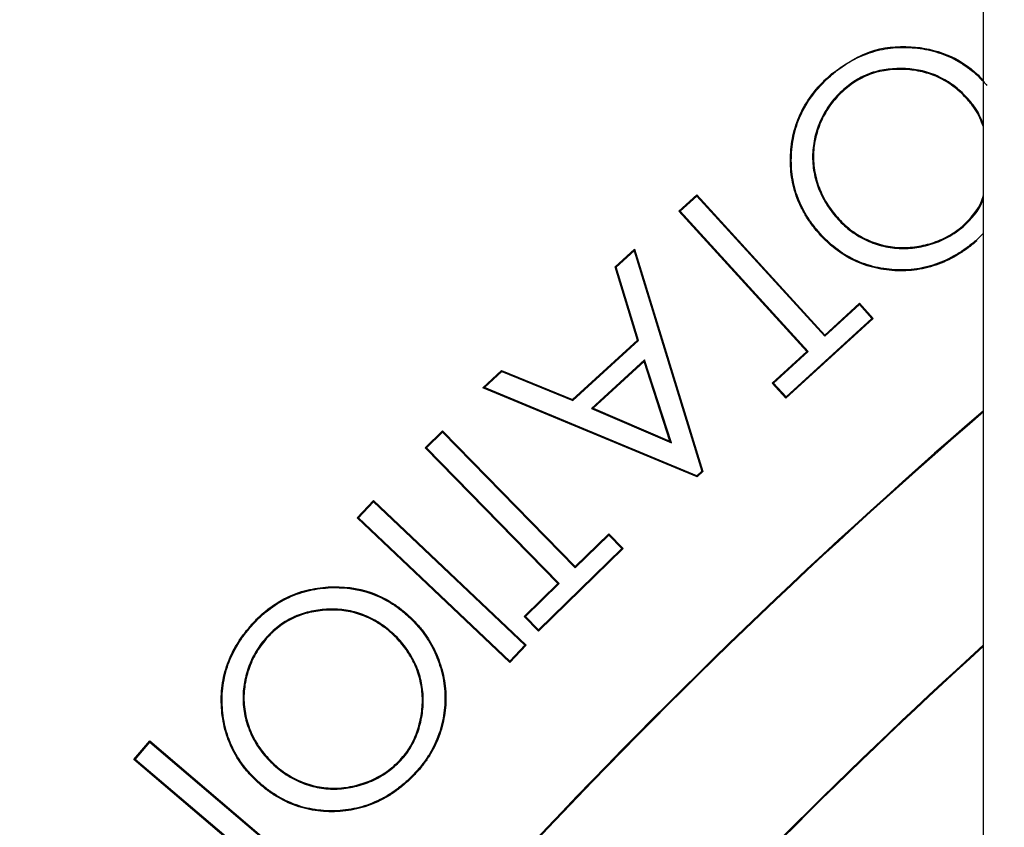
# Model space of a CAD drawing. Header units: millimetres. Extents: x 1055 to 2818, y 673 to 2898.
# Tile 20 of 44: x 1881 to 1909, y 1861 to 1884. Entities that reach past the tile are written whole.
import ezdxf

# ---------------------------------------------------------------- set-up
doc = ezdxf.new("R2010")
doc.units = ezdxf.units.MM

msp = doc.modelspace()

# ---------------------------------------------------------------- linework, layer by layer
at = {"color": 7, "linetype": 'Continuous', "lineweight": 25}
for p, q in [((1907.952, 693.482), (1907.952, 2073.482)), ((1903.665, 1882.207), (1903.648, 1882.227)), ((1904.025, 1881.817), (1904.042, 1881.797)), ((1907.558, 1881.464), (1907.538, 1881.447)), ((1899.306, 1878.325), (1899.814, 1878.79)), ((1899.343, 1878.323), (1899.813, 1878.753)), ((1899.813, 1878.753), (1899.814, 1878.79)), ((1899.813, 1878.753), (1903.447, 1874.772)), ((1899.814, 1878.79), (1903.449, 1874.809)), ((1899.343, 1878.323), (1899.306, 1878.325)), ((1902.94, 1874.343), (1899.306, 1878.325)), ((1902.977, 1874.341), (1899.343, 1878.323)), ((1903.745, 1878.181), (1903.765, 1878.198)), ((1903.253, 1877.762), (1903.233, 1877.745)), ((1907.374, 1877.881), (1907.357, 1877.901)), ((1907.952, 1877.7), (1907.742, 1877.494)), ((1897.497, 1876.742), (1898.048, 1877.245)), ((1897.527, 1876.734), (1898.036, 1877.198)), ((1898.036, 1877.198), (1898.048, 1877.245)), ((1898.036, 1877.198), (1899.961, 1870.942)), ((1898.048, 1877.245), (1899.99, 1870.933)), ((1897.527, 1876.734), (1897.497, 1876.742)), ((1898.133, 1874.662), (1897.497, 1876.742)), ((1898.162, 1874.654), (1897.527, 1876.734)), ((1903.447, 1874.772), (1904.433, 1875.672)), ((1903.449, 1874.809), (1904.435, 1875.709)), ((1904.433, 1875.672), (1904.435, 1875.709)), ((1904.433, 1875.672), (1904.789, 1875.282)), ((1904.435, 1875.709), (1904.826, 1875.281)), ((1904.826, 1875.281), (1902.348, 1873.017)), ((1904.789, 1875.282), (1902.349, 1873.054)), ((1904.789, 1875.282), (1904.826, 1875.281)), ((1896.292, 1872.981), (1898.133, 1874.662)), ((1896.297, 1872.951), (1898.162, 1874.654)), ((1898.162, 1874.654), (1898.133, 1874.662)), ((1903.447, 1874.772), (1903.449, 1874.809)), ((1898.336, 1874.103), (1896.828, 1872.727)), ((1898.336, 1874.103), (1898.324, 1874.056)), ((1899.097, 1871.746), (1898.336, 1874.103)), ((1901.957, 1873.445), (1902.94, 1874.343)), ((1901.994, 1873.444), (1902.977, 1874.341)), ((1902.977, 1874.341), (1902.94, 1874.343)), ((1893.741, 1873.313), (1894.275, 1873.8)), ((1894.28, 1873.77), (1894.275, 1873.8)), ((1894.275, 1873.8), (1896.292, 1872.981)), ((1898.324, 1874.056), (1896.875, 1872.735)), ((1899.054, 1871.793), (1898.324, 1874.056)), ((1893.789, 1873.322), (1894.28, 1873.77)), ((1894.28, 1873.77), (1896.297, 1872.951)), ((1893.789, 1873.322), (1893.741, 1873.313)), ((1899.823, 1870.78), (1893.741, 1873.313)), ((1899.818, 1870.811), (1893.789, 1873.322)), ((1901.994, 1873.444), (1901.957, 1873.445)), ((1902.348, 1873.017), (1901.957, 1873.445)), ((1902.349, 1873.054), (1901.994, 1873.444)), ((1896.297, 1872.951), (1896.292, 1872.981)), ((1902.349, 1873.054), (1902.348, 1873.017)), ((1896.828, 1872.727), (1896.875, 1872.735)), ((1896.828, 1872.727), (1899.097, 1871.746)), ((1896.875, 1872.735), (1899.054, 1871.793)), ((1892.108, 1871.611), (1892.6, 1872.092)), ((1892.145, 1871.611), (1892.6, 1872.055)), ((1892.6, 1872.055), (1892.6, 1872.092)), ((1892.6, 1872.092), (1896.364, 1868.235)), ((1892.6, 1872.055), (1896.363, 1868.198)), ((1892.145, 1871.611), (1892.108, 1871.611)), ((1895.871, 1867.755), (1892.108, 1871.611)), ((1895.908, 1867.755), (1892.145, 1871.611)), ((1899.097, 1871.746), (1899.054, 1871.793)), ((1899.961, 1870.942), (1899.818, 1870.811)), ((1899.818, 1870.811), (1899.823, 1870.78)), ((1899.99, 1870.933), (1899.823, 1870.78)), ((1899.961, 1870.942), (1899.99, 1870.933)), ((1890.179, 1869.617), (1890.644, 1870.108)), ((1890.216, 1869.618), (1890.645, 1870.071)), ((1890.645, 1870.071), (1890.644, 1870.108)), ((1890.644, 1870.108), (1894.977, 1866.01)), ((1890.645, 1870.071), (1894.94, 1866.009)), ((1890.216, 1869.618), (1890.179, 1869.617)), ((1894.512, 1865.519), (1890.179, 1869.617)), ((1894.511, 1865.556), (1890.216, 1869.618)), ((1896.363, 1868.198), (1897.32, 1869.131)), ((1896.364, 1868.235), (1897.32, 1869.168)), ((1897.32, 1869.131), (1897.32, 1869.168)), ((1897.32, 1869.168), (1897.725, 1868.753)), ((1897.32, 1869.131), (1897.688, 1868.753)), ((1897.688, 1868.753), (1895.325, 1866.446)), ((1897.725, 1868.753), (1895.325, 1866.409)), ((1897.688, 1868.753), (1897.725, 1868.753)), ((1896.363, 1868.198), (1896.364, 1868.235)), ((1894.919, 1866.825), (1895.871, 1867.755)), ((1894.956, 1866.825), (1895.908, 1867.755)), ((1895.908, 1867.755), (1895.871, 1867.755)), ((1894.956, 1866.825), (1894.919, 1866.825)), ((1895.325, 1866.409), (1894.919, 1866.825)), ((1895.325, 1866.446), (1894.956, 1866.825)), ((1887.21, 1866.586), (1887.191, 1866.604)), ((1891.173, 1866.359), (1891.156, 1866.34)), ((1895.325, 1866.446), (1895.325, 1866.409)), ((1887.617, 1866.248), (1887.637, 1866.23)), ((1894.94, 1866.009), (1894.511, 1865.556)), ((1894.977, 1866.01), (1894.512, 1865.519)), ((1894.94, 1866.009), (1894.977, 1866.01)), ((1894.511, 1865.556), (1894.512, 1865.519)), ((1883.84, 1862.764), (1884.291, 1863.293)), ((1883.877, 1862.767), (1884.294, 1863.256)), ((1884.294, 1863.256), (1884.291, 1863.293)), ((1884.291, 1863.293), (1888.825, 1859.432)), ((1884.294, 1863.256), (1888.788, 1859.43)), ((1883.877, 1862.767), (1883.84, 1862.764)), ((1887.269, 1859.847), (1883.84, 1862.764)), ((1887.34, 1859.821), (1883.877, 1862.767)), ((1887.816, 1862.601), (1887.833, 1862.62)), ((1891.457, 1862.779), (1891.437, 1862.796)), ((1887.384, 1862.122), (1887.366, 1862.103))]:
    msp.add_line(p, q, dxfattribs=at)
at = {"color": 7, "linetype": 'Continuous', "lineweight": 25, "flags": 128}
for points in [[(1907.742, 1877.494), (1907.747, 1877.488), (1907.752, 1877.482), (1907.759, 1877.474)], [(1891.608, 1866.841), (1891.614, 1866.847), (1891.619, 1866.853), (1891.626, 1866.861)], [(1891.872, 1862.441), (1891.877, 1862.435), (1891.883, 1862.43), (1891.891, 1862.423)]]:
    msp.add_lwpolyline(points, dxfattribs=at)
at = {"color": 7, "linetype": 'Continuous', "lineweight": 25}
for centre, radius, start, end in [((1967.952, 1773.482), 497, 94.47223, 263.06609), ((1967.952, 1773.482), 394.279, 95.56318, 178.61935), ((1967.952, 1773.482), 394, 95.61223, 178.61837), ((2019.047, 1743.982), 170, 130.80623, 144), ((2019.047, 1743.982), 169.974, 130.81385, 143.99117), ((2019.047, 1743.982), 165.026, 132.31447, 143.99091), ((2019.047, 1743.982), 165, 132.32274, 144)]:
    msp.add_arc(centre, radius, start, end, dxfattribs=at)
at = {"color": 1, "linetype": 'Continuous', "lineweight": 25}
for radius, start, end in [(496.2, 94.47946, 263.05486), (491.207, 94.52509, 262.98391), (433.476, 95.16191, 262.0438), (426.405, 95.24775, 261.91098)]:
    msp.add_arc((1967.952, 1773.482), radius, start, end, dxfattribs=at)
for points, knots in [([(1677.222, 1640.443), (1675.971, 1643.117), (1672.302, 1650.963), (1667.128, 1664.38), (1661.603, 1680.787), (1656.978, 1697.672), (1653.241, 1714.965), (1650.443, 1732.609), (1648.631, 1750.556), (1647.838, 1768.748), (1648.084, 1786.815), (1649.348, 1804.697), (1651.586, 1822.34), (1654.834, 1840.004), (1659.123, 1857.624), (1664.462, 1875.137), (1670.731, 1892.157), (1677.887, 1908.636), (1685.868, 1924.542), (1694.8, 1940.132), (1704.696, 1955.338), (1715.542, 1970.094), (1727.085, 1984.062), (1739.265, 1997.215), (1752.012, 2009.542), (1765.545, 2021.26), (1779.852, 2032.304), (1794.901, 2042.616), (1810.29, 2051.925), (1825.946, 2060.238), (1841.796, 2067.576), (1858.17, 2074.119), (1875.053, 2079.724), (1888.389, 2083.554), (1896.101, 2085.162), (1897.952, 2085.548)], [0, 0, 0, 0, 0.015558, 0.045657, 0.075735, 0.106802, 0.137893, 0.16896, 0.200934, 0.232933, 0.264907, 0.296135, 0.327388, 0.358617, 0.390764, 0.422937, 0.455084, 0.486332, 0.517603, 0.548851, 0.581008, 0.613191, 0.645348, 0.676484, 0.707643, 0.738779, 0.770812, 0.802871, 0.834904, 0.865576, 0.896271, 0.926942, 0.958476, 0.990035, 1, 1, 1, 1]), ([(1897.952, 2075.319), (1896.697, 2075.051), (1889.992, 2073.621), (1878.045, 2070.163), (1862.033, 2064.877), (1846.212, 2058.59), (1830.619, 2051.395), (1815.445, 2043.346), (1800.74, 2034.467), (1786.545, 2024.791), (1772.773, 2014.247), (1759.49, 2002.837), (1746.755, 1990.58), (1734.833, 1977.727), (1723.747, 1964.334), (1713.502, 1950.467), (1703.949, 1935.914), (1695.15, 1920.699), (1687.154, 1904.86), (1680.143, 1888.748), (1674.116, 1872.426), (1669.052, 1855.959), (1664.868, 1839.073), (1661.62, 1821.809), (1659.345, 1804.221), (1658.094, 1786.73), (1657.844, 1769.396), (1658.549, 1752.274), (1660.218, 1735.051), (1662.884, 1717.784), (1666.57, 1700.537), (1671.407, 1682.773), (1677.618, 1664.821), (1682.693, 1651.856), (1685.895, 1645.346), (1686.238, 1644.648)], [0, 0, 0, 0, 0.007011, 0.03746, 0.067886, 0.099147, 0.130433, 0.161694, 0.192964, 0.224259, 0.255529, 0.287701, 0.319899, 0.352071, 0.383453, 0.41486, 0.446242, 0.478537, 0.510858, 0.543153, 0.574511, 0.605894, 0.637252, 0.669531, 0.701837, 0.734115, 0.765307, 0.796524, 0.827716, 0.85982, 0.89195, 0.924054, 0.960356, 0.995747, 1, 1, 1, 1]), ([(1695.023, 1648.744), (1693.024, 1653.402), (1688.786, 1663.276), (1683.423, 1678.785), (1678.719, 1695.114), (1674.958, 1711.852), (1672.179, 1728.943), (1670.434, 1746.337), (1669.777, 1763.467), (1670.164, 1780.268), (1671.508, 1796.687), (1673.821, 1813.168), (1677.127, 1829.656), (1681.43, 1846.094), (1686.621, 1862.105), (1692.651, 1877.65), (1699.46, 1892.698), (1707.162, 1907.505), (1715.765, 1922.015), (1725.265, 1936.169), (1735.574, 1949.809), (1746.672, 1962.884), (1758.526, 1975.351), (1771.224, 1987.269), (1784.76, 1998.562), (1799.111, 2009.163), (1813.78, 2018.707), (1828.681, 2027.205), (1843.724, 2034.697), (1859.351, 2041.415), (1875.54, 2047.259), (1891.795, 2052.164), (1902.711, 2054.585), (1907.952, 2055.747)], [0, 0, 0, 0, 0.02909, 0.061673, 0.094282, 0.126864, 0.160448, 0.194061, 0.227643, 0.259294, 0.290972, 0.322625, 0.355209, 0.38782, 0.420405, 0.451971, 0.483559, 0.515125, 0.547551, 0.580001, 0.612426, 0.644968, 0.677536, 0.710077, 0.74363, 0.777213, 0.810764, 0.842202, 0.873666, 0.905104, 0.937547, 0.970019, 1, 1, 1, 1]), ([(1907.952, 2050.644), (1903.236, 2049.6), (1893.097, 2047.354), (1877.84, 2042.791), (1862.013, 2037.161), (1846.403, 2030.536), (1831.068, 2022.952), (1816.207, 2014.497), (1801.876, 2005.197), (1788.117, 1995.094), (1774.846, 1984.127), (1762.132, 1972.305), (1750.033, 1959.656), (1738.936, 1946.613), (1728.824, 1933.263), (1719.664, 1919.69), (1711.193, 1905.535), (1703.465, 1890.823), (1696.524, 1875.588), (1690.508, 1860.132), (1685.421, 1844.507), (1681.253, 1828.768), (1677.951, 1812.678), (1675.572, 1796.277), (1674.159, 1779.616), (1673.753, 1762.902), (1674.373, 1746.195), (1675.991, 1729.549), (1678.624, 1712.849), (1682.292, 1696.153), (1687.028, 1679.534), (1692.309, 1664.191), (1696.421, 1654.569), (1698.264, 1650.256)], [0, 0, 0, 0, 0.027428, 0.058976, 0.090497, 0.123036, 0.155604, 0.188144, 0.220787, 0.253459, 0.286104, 0.319777, 0.353481, 0.387156, 0.418841, 0.45055, 0.482236, 0.514785, 0.54736, 0.57991, 0.611682, 0.643477, 0.675248, 0.707937, 0.740653, 0.773341, 0.806033, 0.838754, 0.871447, 0.905158, 0.938897, 0.972609, 1, 1, 1, 1]), ([(1707.006, 1654.332), (1705.442, 1658.207), (1702.25, 1666.119), (1698.108, 1678.306), (1694.467, 1690.645), (1691.415, 1702.963), (1688.913, 1715.256), (1686.934, 1727.666), (1685.473, 1740.261), (1684.549, 1752.993), (1684.172, 1765.871), (1684.357, 1778.783), (1685.106, 1791.606), (1686.406, 1804.286), (1688.242, 1816.834), (1690.626, 1829.325), (1693.581, 1841.829), (1697.11, 1854.291), (1701.231, 1866.716), (1705.916, 1878.987), (1711.083, 1890.9), (1716.683, 1902.411), (1722.694, 1913.54), (1729.196, 1924.441), (1736.234, 1935.173), (1743.793, 1945.682), (1751.892, 1955.967), (1760.467, 1965.928), (1770.324, 1976.424), (1781.62, 1987.267), (1794.612, 1998.188), (1808.271, 2008.247), (1822.89, 2017.635), (1838.435, 2026.239), (1852.78, 2032.956), (1865.242, 2037.99), (1875.633, 2041.711), (1886.201, 2045.011), (1896.976, 2047.939), (1904.274, 2049.523), (1907.952, 2050.321)], [0, 0, 0, 0, 0.02492, 0.05087, 0.076821, 0.10178, 0.126739, 0.151868, 0.176997, 0.202659, 0.22832, 0.254165, 0.28001, 0.305253, 0.330496, 0.355917, 0.381338, 0.407323, 0.433308, 0.459489, 0.485669, 0.510674, 0.535678, 0.560858, 0.586037, 0.611774, 0.637511, 0.663441, 0.689372, 0.722393, 0.755549, 0.788984, 0.821733, 0.857081, 0.892598, 0.913921, 0.935244, 0.956715, 0.978186, 1, 1, 1, 1]), ([(1897.385, 2042.915), (1893.154, 2041.812), (1884.097, 2039.451), (1870.516, 2034.867), (1856.044, 2029.162), (1841.393, 2022.326), (1826.616, 2014.272), (1812.461, 2005.337), (1798.608, 1995.308), (1785.222, 1984.187), (1772.571, 1972.108), (1760.931, 1959.539), (1750.232, 1946.62), (1740.203, 1933.012), (1730.896, 1918.74), (1722.392, 1903.828), (1714.996, 1889.096), (1710.9, 1879.171), (1708.978, 1874.513)], [0, 0, 0, 0, 0.049282, 0.105506, 0.161685, 0.225027, 0.288369, 0.352379, 0.415056, 0.482914, 0.550776, 0.61494, 0.679156, 0.743322, 0.809392, 0.875516, 0.941586, 1, 1, 1, 1])]:
    msp.add_open_spline(points, degree=3, knots=knots, dxfattribs=at)
at = {"color": 7, "linetype": 'Continuous', "lineweight": 25}
for points, knots in [([(1719.908, 1660.348), (1718.585, 1663.197), (1714.767, 1671.423), (1709.615, 1685.548), (1704.392, 1702.635), (1700.343, 1720.087), (1697.437, 1737.743), (1695.696, 1755.488), (1695.104, 1773.286), (1695.675, 1791.139), (1697.418, 1808.965), (1700.325, 1826.63), (1704.371, 1844.007), (1709.528, 1861.049), (1715.798, 1877.76), (1723.172, 1894.077), (1731.601, 1909.877), (1741.015, 1925.048), (1751.369, 1939.535), (1762.661, 1953.343), (1774.869, 1966.432), (1787.917, 1978.7), (1801.705, 1990.055), (1816.159, 2000.456), (1831.278, 2009.893), (1847.035, 2018.367), (1863.347, 2025.739), (1877.405, 2031.201), (1886.111, 2033.76), (1889.11, 2034.641)], [0, 0, 0, 0, 0.020258, 0.058481, 0.096847, 0.135471, 0.173942, 0.212193, 0.250406, 0.288729, 0.327327, 0.365856, 0.404126, 0.442331, 0.480628, 0.519177, 0.55775, 0.596056, 0.634265, 0.672531, 0.711034, 0.749635, 0.787969, 0.826172, 0.864417, 0.902855, 0.941478, 0.97984, 1, 1, 1, 1]), ([(1887.952, 2031.95), (1885.578, 2031.248), (1877.555, 2028.875), (1864.243, 2023.659), (1848.102, 2016.377), (1832.479, 2007.967), (1817.446, 1998.568), (1803.064, 1988.212), (1789.401, 1976.941), (1776.509, 1964.799), (1764.434, 1951.856), (1753.237, 1938.164), (1742.942, 1923.751), (1733.589, 1908.682), (1725.236, 1893.014), (1717.949, 1876.867), (1711.735, 1860.312), (1706.623, 1843.415), (1702.615, 1826.192), (1699.727, 1808.71), (1697.996, 1791.036), (1697.434, 1773.304), (1698.017, 1755.6), (1699.747, 1738.004), (1702.626, 1720.548), (1706.616, 1703.293), (1711.787, 1686.347), (1716.9, 1672.322), (1720.692, 1664.143), (1722, 1661.324)], [0, 0, 0, 0, 0.0161627, 0.0546494, 0.0932531, 0.1317977, 0.1704506, 0.2089967, 0.2474822, 0.286073, 0.3246021, 0.3630336, 0.4015307, 0.4402264, 0.478806, 0.5174361, 0.5558715, 0.5942311, 0.6326779, 0.6713082, 0.7098937, 0.7486017, 0.7871138, 0.82553, 0.8640131, 0.9026151, 0.9411233, 0.9797035, 1, 1, 1, 1]), ([(1903.648, 1882.227), (1903.995, 1882.468), (1904.668, 1882.936), (1905.859, 1883.052), (1906.94, 1882.819), (1907.615, 1882.395), (1907.904, 1882.081), (1907.952, 1882.03)], [0, 0, 0, 0, 0.263303, 0.511159, 0.730042, 0.956098, 1, 1, 1, 1]), ([(1903.665, 1882.207), (1903.745, 1882.272), (1903.825, 1882.336), (1903.99, 1882.456), (1904.076, 1882.511), (1904.252, 1882.614), (1904.343, 1882.662), (1904.528, 1882.747), (1904.623, 1882.784), (1904.817, 1882.849), (1904.915, 1882.877), (1905.114, 1882.922), (1905.215, 1882.939), (1905.519, 1882.975), (1905.724, 1882.978), (1906.132, 1882.949), (1906.335, 1882.916), (1906.729, 1882.812), (1906.921, 1882.739), (1907.286, 1882.555), (1907.457, 1882.442), (1907.696, 1882.25), (1907.772, 1882.182), (1907.916, 1882.038), (1907.984, 1881.962), (1908.053, 1881.886)], [0.0001273, 0.0001273, 0.0001273, 0.0001273, 0.0625, 0.0625, 0.125, 0.125, 0.1875, 0.1875, 0.25, 0.25, 0.3125, 0.3125, 0.375, 0.375, 0.5, 0.5, 0.625, 0.625, 0.75, 0.75, 0.875, 0.875, 0.9375, 0.9375, 0.999872, 0.999872, 0.999872, 0.999872]), ([(1903.233, 1877.745), (1903.167, 1877.827), (1903.101, 1877.908), (1902.979, 1878.078), (1902.923, 1878.166), (1902.818, 1878.348), (1902.77, 1878.441), (1902.685, 1878.633), (1902.648, 1878.731), (1902.552, 1879.03), (1902.51, 1879.236), (1902.468, 1879.653), (1902.468, 1879.864), (1902.507, 1880.281), (1902.545, 1880.488), (1902.665, 1880.889), (1902.747, 1881.083), (1902.949, 1881.45), (1903.07, 1881.622), (1903.272, 1881.863), (1903.343, 1881.941), (1903.492, 1882.087), (1903.57, 1882.157), (1903.648, 1882.227)], [0, 0, 0, 0, 0.0625, 0.0625, 0.125, 0.125, 0.1875, 0.1875, 0.25, 0.25, 0.375, 0.375, 0.5, 0.5, 0.625, 0.625, 0.75, 0.75, 0.875, 0.875, 0.9375, 0.9375, 1, 1, 1, 1]), ([(1903.253, 1877.762), (1903.187, 1877.843), (1903.121, 1877.924), (1903, 1878.092), (1902.945, 1878.18), (1902.842, 1878.361), (1902.794, 1878.453), (1902.709, 1878.642), (1902.673, 1878.74), (1902.577, 1879.036), (1902.536, 1879.241), (1902.494, 1879.654), (1902.494, 1879.863), (1902.532, 1880.277), (1902.571, 1880.482), (1902.69, 1880.88), (1902.771, 1881.072), (1902.971, 1881.436), (1903.091, 1881.607), (1903.292, 1881.846), (1903.362, 1881.923), (1903.51, 1882.068), (1903.587, 1882.137), (1903.665, 1882.207)], [0.0001318, 0.0001318, 0.0001318, 0.0001318, 0.0625, 0.0625, 0.125, 0.125, 0.1875, 0.1875, 0.25, 0.25, 0.375, 0.375, 0.5, 0.5, 0.625, 0.625, 0.75, 0.75, 0.875, 0.875, 0.9375, 0.9375, 0.9998748, 0.9998748, 0.9998748, 0.9998748]), ([(1907.558, 1881.464), (1907.558, 1881.464), (1907.558, 1881.464), (1907.558, 1881.464), (1907.503, 1881.525), (1907.449, 1881.586), (1907.333, 1881.703), (1907.272, 1881.758), (1907.146, 1881.862), (1907.08, 1881.912), (1906.944, 1882.003), (1906.873, 1882.045), (1906.728, 1882.122), (1906.654, 1882.157), (1906.502, 1882.22), (1906.424, 1882.247), (1906.187, 1882.316), (1906.025, 1882.346), (1905.536, 1882.392), (1905.202, 1882.371), (1904.728, 1882.237), (1904.575, 1882.174), (1904.358, 1882.057), (1904.287, 1882.014), (1904.152, 1881.92), (1904.089, 1881.869), (1904.025, 1881.818), (1904.025, 1881.818), (1904.025, 1881.817), (1904.025, 1881.817)], [-0.000141, -0.000141, -0.000141, -0.000141, 0, 0, 0, 0.0625, 0.0625, 0.125, 0.125, 0.1875, 0.1875, 0.25, 0.25, 0.3125, 0.3125, 0.375, 0.375, 0.5, 0.5, 0.75, 0.75, 0.875, 0.875, 0.9375, 0.9375, 1, 1, 1, 1.000147, 1.000147, 1.000147, 1.000147]), ([(1907.538, 1881.447), (1907.484, 1881.507), (1907.43, 1881.568), (1907.315, 1881.683), (1907.255, 1881.738), (1907.13, 1881.842), (1907.065, 1881.891), (1906.93, 1881.981), (1906.86, 1882.022), (1906.716, 1882.098), (1906.643, 1882.134), (1906.493, 1882.196), (1906.416, 1882.222), (1906.182, 1882.29), (1906.021, 1882.32), (1905.536, 1882.366), (1905.206, 1882.345), (1904.737, 1882.212), (1904.586, 1882.15), (1904.371, 1882.034), (1904.301, 1881.992), (1904.168, 1881.899), (1904.105, 1881.848), (1904.042, 1881.797)], [0, 0, 0, 0, 0.0625, 0.0625, 0.125, 0.125, 0.1875, 0.1875, 0.25, 0.25, 0.3125, 0.3125, 0.375, 0.375, 0.5, 0.5, 0.75, 0.75, 0.875, 0.875, 0.9375, 0.9375, 1, 1, 1, 1]), ([(1904.025, 1881.817), (1904.025, 1881.817), (1904.024, 1881.817), (1904.024, 1881.817), (1903.961, 1881.762), (1903.898, 1881.705), (1903.779, 1881.584), (1903.723, 1881.52), (1903.617, 1881.388), (1903.567, 1881.32), (1903.474, 1881.177), (1903.432, 1881.104), (1903.315, 1880.878), (1903.252, 1880.72), (1903.156, 1880.395), (1903.125, 1880.227), (1903.104, 1879.974), (1903.101, 1879.889), (1903.106, 1879.719), (1903.113, 1879.635), (1903.135, 1879.467), (1903.15, 1879.383), (1903.189, 1879.218), (1903.212, 1879.137), (1903.267, 1878.976), (1903.299, 1878.897), (1903.37, 1878.744), (1903.408, 1878.668), (1903.494, 1878.521), (1903.54, 1878.451), (1903.638, 1878.312), (1903.692, 1878.246), (1903.745, 1878.182), (1903.745, 1878.182), (1903.745, 1878.182), (1903.745, 1878.181)], [-0.000143, -0.000143, -0.000143, -0.000143, 0, 0, 0, 0.0625, 0.0625, 0.125, 0.125, 0.1875, 0.1875, 0.25, 0.25, 0.375, 0.375, 0.5, 0.5, 0.5625, 0.5625, 0.625, 0.625, 0.6875, 0.6875, 0.75, 0.75, 0.8125, 0.8125, 0.875, 0.875, 0.9375, 0.9375, 1, 1, 1, 1.000094, 1.000094, 1.000094, 1.000094]), ([(1904.042, 1881.797), (1903.979, 1881.742), (1903.916, 1881.686), (1903.798, 1881.566), (1903.743, 1881.503), (1903.638, 1881.372), (1903.588, 1881.305), (1903.497, 1881.164), (1903.455, 1881.091), (1903.339, 1880.868), (1903.276, 1880.711), (1903.181, 1880.389), (1903.151, 1880.224), (1903.13, 1879.973), (1903.127, 1879.889), (1903.133, 1879.721), (1903.139, 1879.637), (1903.161, 1879.471), (1903.176, 1879.388), (1903.214, 1879.225), (1903.237, 1879.144), (1903.291, 1878.985), (1903.323, 1878.908), (1903.393, 1878.755), (1903.431, 1878.68), (1903.516, 1878.536), (1903.562, 1878.465), (1903.659, 1878.328), (1903.712, 1878.263), (1903.765, 1878.198)], [0, 0, 0, 0, 0.0625, 0.0625, 0.125, 0.125, 0.1875, 0.1875, 0.25, 0.25, 0.375, 0.375, 0.5, 0.5, 0.5625, 0.5625, 0.625, 0.625, 0.6875, 0.6875, 0.75, 0.75, 0.8125, 0.8125, 0.875, 0.875, 0.9375, 0.9375, 1, 1, 1, 1]), ([(1907.952, 1880.72), (1907.885, 1880.889), (1907.782, 1881.152), (1907.602, 1881.369), (1907.538, 1881.447)], [0, 0, 0, 0, 0.6424321, 1, 1, 1, 1]), ([(1907.952, 1880.78), (1907.893, 1880.93), (1907.795, 1881.178), (1907.625, 1881.383), (1907.558, 1881.464)], [0, 0, 0, 0, 0.603463, 1, 1, 1, 1]), ([(1907.357, 1877.901), (1907.584, 1878.125), (1907.849, 1878.388), (1907.938, 1878.739), (1907.952, 1878.791)], [0, 0, 0, 0, 0.85102, 1, 1, 1, 1]), ([(1907.374, 1877.881), (1907.604, 1878.103), (1907.856, 1878.347), (1907.944, 1878.672), (1907.952, 1878.702)], [0, 0, 0, 0, 0.909984, 1, 1, 1, 1]), ([(1903.745, 1878.181), (1903.745, 1878.181), (1903.746, 1878.181), (1903.746, 1878.181), (1903.801, 1878.119), (1903.857, 1878.055), (1903.977, 1877.936), (1904.04, 1877.88), (1904.236, 1877.72), (1904.377, 1877.625), (1904.677, 1877.469), (1904.834, 1877.406), (1905.159, 1877.313), (1905.326, 1877.283), (1905.664, 1877.259), (1905.833, 1877.264), (1906.084, 1877.296), (1906.167, 1877.311), (1906.332, 1877.346), (1906.414, 1877.368), (1906.575, 1877.419), (1906.653, 1877.449), (1906.809, 1877.514), (1906.885, 1877.552), (1907.032, 1877.634), (1907.104, 1877.678), (1907.244, 1877.774), (1907.31, 1877.828), (1907.374, 1877.881), (1907.374, 1877.881), (1907.374, 1877.881), (1907.374, 1877.881)], [-0.000094, -0.000094, -0.000094, -0.000094, 0, 0, 0, 0.0625, 0.0625, 0.125, 0.125, 0.25, 0.25, 0.375, 0.375, 0.5, 0.5, 0.625, 0.625, 0.6875, 0.6875, 0.75, 0.75, 0.8125, 0.8125, 0.875, 0.875, 0.9375, 0.9375, 1, 1, 1, 1.000134, 1.000134, 1.000134, 1.000134]), ([(1903.765, 1878.198), (1903.821, 1878.136), (1903.876, 1878.073), (1903.995, 1877.956), (1904.057, 1877.9), (1904.251, 1877.741), (1904.391, 1877.648), (1904.687, 1877.493), (1904.843, 1877.431), (1905.165, 1877.339), (1905.33, 1877.309), (1905.663, 1877.285), (1905.831, 1877.29), (1906.08, 1877.322), (1906.162, 1877.337), (1906.326, 1877.372), (1906.407, 1877.393), (1906.566, 1877.444), (1906.644, 1877.473), (1906.798, 1877.538), (1906.873, 1877.575), (1907.019, 1877.657), (1907.09, 1877.7), (1907.228, 1877.795), (1907.293, 1877.848), (1907.357, 1877.901)], [0, 0, 0, 0, 0.0625, 0.0625, 0.125, 0.125, 0.25, 0.25, 0.375, 0.375, 0.5, 0.5, 0.625, 0.625, 0.6875, 0.6875, 0.75, 0.75, 0.8125, 0.8125, 0.875, 0.875, 0.9375, 0.9375, 1, 1, 1, 1]), ([(1907.759, 1877.474), (1907.677, 1877.407), (1907.595, 1877.34), (1907.425, 1877.214), (1907.338, 1877.155), (1907.066, 1876.99), (1906.876, 1876.895), (1906.481, 1876.746), (1906.275, 1876.694), (1905.856, 1876.631), (1905.644, 1876.621), (1905.222, 1876.647), (1905.012, 1876.679), (1904.603, 1876.784), (1904.403, 1876.859), (1904.026, 1877.051), (1903.849, 1877.168), (1903.602, 1877.368), (1903.524, 1877.439), (1903.375, 1877.588), (1903.304, 1877.667), (1903.233, 1877.745)], [0, 0, 0, 0, 0.0625, 0.0625, 0.125, 0.125, 0.25, 0.25, 0.375, 0.375, 0.5, 0.5, 0.625, 0.625, 0.75, 0.75, 0.875, 0.875, 0.9375, 0.9375, 1, 1, 1, 1]), ([(1907.742, 1877.494), (1907.66, 1877.427), (1907.579, 1877.36), (1907.41, 1877.235), (1907.323, 1877.177), (1907.054, 1877.013), (1906.865, 1876.919), (1906.473, 1876.771), (1906.269, 1876.719), (1905.854, 1876.657), (1905.644, 1876.648), (1905.225, 1876.673), (1905.017, 1876.704), (1904.611, 1876.809), (1904.413, 1876.883), (1904.04, 1877.073), (1903.864, 1877.189), (1903.62, 1877.387), (1903.542, 1877.458), (1903.394, 1877.606), (1903.324, 1877.684), (1903.253, 1877.762)], [0.0000969, 0.0000969, 0.0000969, 0.0000969, 0.0625, 0.0625, 0.125, 0.125, 0.25, 0.25, 0.375, 0.375, 0.5, 0.5, 0.625, 0.625, 0.75, 0.75, 0.875, 0.875, 0.9375, 0.9375, 0.9998694, 0.9998694, 0.9998694, 0.9998694]), ([(1887.191, 1866.604), (1887.261, 1866.679), (1887.332, 1866.754), (1887.482, 1866.896), (1887.561, 1866.962), (1887.806, 1867.151), (1887.98, 1867.263), (1888.35, 1867.445), (1888.545, 1867.517), (1888.945, 1867.617), (1889.15, 1867.648), (1889.768, 1867.685), (1890.185, 1867.635), (1890.769, 1867.429), (1890.956, 1867.339), (1891.22, 1867.178), (1891.306, 1867.12), (1891.47, 1866.995), (1891.548, 1866.928), (1891.626, 1866.861)], [0, 0, 0, 0, 0.0625, 0.0625, 0.125, 0.125, 0.25, 0.25, 0.375, 0.375, 0.5, 0.5, 0.75, 0.75, 0.875, 0.875, 0.9375, 0.9375, 1, 1, 1, 1]), ([(1887.21, 1866.586), (1887.281, 1866.661), (1887.351, 1866.736), (1887.499, 1866.876), (1887.577, 1866.942), (1887.821, 1867.129), (1887.994, 1867.24), (1888.36, 1867.421), (1888.553, 1867.492), (1888.95, 1867.592), (1889.153, 1867.622), (1889.766, 1867.659), (1890.18, 1867.609), (1890.759, 1867.405), (1890.943, 1867.315), (1891.206, 1867.156), (1891.291, 1867.099), (1891.453, 1866.975), (1891.53, 1866.908), (1891.608, 1866.841)], [0.000115, 0.000115, 0.000115, 0.000115, 0.0625, 0.0625, 0.125, 0.125, 0.25, 0.25, 0.375, 0.375, 0.5, 0.5, 0.75, 0.75, 0.875, 0.875, 0.9375, 0.9375, 0.9999077, 0.9999077, 0.9999077, 0.9999077]), ([(1891.173, 1866.359), (1891.173, 1866.359), (1891.173, 1866.359), (1891.173, 1866.359), (1891.111, 1866.412), (1891.049, 1866.466), (1890.919, 1866.566), (1890.851, 1866.613), (1890.642, 1866.744), (1890.494, 1866.818), (1890.185, 1866.933), (1890.025, 1866.976), (1889.7, 1867.027), (1889.535, 1867.035), (1889.207, 1867.023), (1889.043, 1867.004), (1888.721, 1866.937), (1888.563, 1866.888), (1888.261, 1866.756), (1888.117, 1866.674), (1887.916, 1866.53), (1887.852, 1866.477), (1887.731, 1866.366), (1887.674, 1866.307), (1887.618, 1866.248), (1887.618, 1866.248), (1887.617, 1866.248), (1887.617, 1866.248)], [-0.000138, -0.000138, -0.000138, -0.000138, 0, 0, 0, 0.0625, 0.0625, 0.125, 0.125, 0.25, 0.25, 0.375, 0.375, 0.5, 0.5, 0.625, 0.625, 0.75, 0.75, 0.875, 0.875, 0.9375, 0.9375, 1, 1, 1, 1.000144, 1.000144, 1.000144, 1.000144]), ([(1891.156, 1866.34), (1891.094, 1866.393), (1891.032, 1866.445), (1890.903, 1866.545), (1890.836, 1866.592), (1890.629, 1866.721), (1890.483, 1866.794), (1890.178, 1866.908), (1890.02, 1866.95), (1889.698, 1867), (1889.534, 1867.008), (1889.209, 1866.997), (1889.047, 1866.978), (1888.728, 1866.912), (1888.571, 1866.863), (1888.273, 1866.732), (1888.131, 1866.652), (1887.933, 1866.509), (1887.869, 1866.458), (1887.749, 1866.347), (1887.693, 1866.289), (1887.637, 1866.23)], [0, 0, 0, 0, 0.0625, 0.0625, 0.125, 0.125, 0.25, 0.25, 0.375, 0.375, 0.5, 0.5, 0.625, 0.625, 0.75, 0.75, 0.875, 0.875, 0.9375, 0.9375, 1, 1, 1, 1]), ([(1891.608, 1866.841), (1891.684, 1866.771), (1891.758, 1866.701), (1891.896, 1866.551), (1891.962, 1866.472), (1892.086, 1866.31), (1892.143, 1866.225), (1892.251, 1866.051), (1892.301, 1865.962), (1892.436, 1865.687), (1892.508, 1865.494), (1892.615, 1865.1), (1892.65, 1864.897), (1892.67, 1864.592), (1892.671, 1864.489), (1892.663, 1864.285), (1892.654, 1864.183), (1892.611, 1863.88), (1892.563, 1863.679), (1892.429, 1863.294), (1892.341, 1863.108), (1892.184, 1862.844), (1892.128, 1862.759), (1892.006, 1862.596), (1891.939, 1862.518), (1891.872, 1862.441)], [0.0000921, 0.0000921, 0.0000921, 0.0000921, 0.0625, 0.0625, 0.125, 0.125, 0.1875, 0.1875, 0.25, 0.25, 0.375, 0.375, 0.5, 0.5, 0.5625, 0.5625, 0.625, 0.625, 0.75, 0.75, 0.875, 0.875, 0.9375, 0.9375, 0.9998905, 0.9998905, 0.9998905, 0.9998905]), ([(1891.626, 1866.861), (1891.702, 1866.791), (1891.777, 1866.72), (1891.916, 1866.568), (1891.983, 1866.489), (1892.108, 1866.325), (1892.165, 1866.24), (1892.274, 1866.064), (1892.324, 1865.974), (1892.46, 1865.697), (1892.532, 1865.503), (1892.641, 1865.105), (1892.676, 1864.901), (1892.696, 1864.592), (1892.697, 1864.489), (1892.69, 1864.283), (1892.68, 1864.18), (1892.636, 1863.874), (1892.588, 1863.673), (1892.453, 1863.283), (1892.365, 1863.096), (1892.206, 1862.83), (1892.149, 1862.744), (1892.026, 1862.579), (1891.959, 1862.501), (1891.891, 1862.423)], [0, 0, 0, 0, 0.0625, 0.0625, 0.125, 0.125, 0.1875, 0.1875, 0.25, 0.25, 0.375, 0.375, 0.5, 0.5, 0.5625, 0.5625, 0.625, 0.625, 0.75, 0.75, 0.875, 0.875, 0.9375, 0.9375, 1, 1, 1, 1]), ([(1887.366, 1862.103), (1887.29, 1862.175), (1887.214, 1862.247), (1887.071, 1862.4), (1887.003, 1862.48), (1886.813, 1862.731), (1886.702, 1862.91), (1886.522, 1863.289), (1886.454, 1863.488), (1886.358, 1863.896), (1886.331, 1864.105), (1886.317, 1864.419), (1886.317, 1864.524), (1886.329, 1864.733), (1886.341, 1864.838), (1886.391, 1865.148), (1886.446, 1865.351), (1886.598, 1865.742), (1886.695, 1865.929), (1886.864, 1866.194), (1886.924, 1866.28), (1887.054, 1866.445), (1887.122, 1866.525), (1887.191, 1866.604)], [0, 0, 0, 0, 0.0625, 0.0625, 0.125, 0.125, 0.25, 0.25, 0.375, 0.375, 0.5, 0.5, 0.5625, 0.5625, 0.625, 0.625, 0.75, 0.75, 0.875, 0.875, 0.9375, 0.9375, 1, 1, 1, 1]), ([(1887.384, 1862.122), (1887.308, 1862.194), (1887.233, 1862.266), (1887.09, 1862.417), (1887.023, 1862.497), (1886.835, 1862.745), (1886.725, 1862.923), (1886.547, 1863.298), (1886.479, 1863.496), (1886.384, 1863.9), (1886.357, 1864.108), (1886.343, 1864.419), (1886.343, 1864.523), (1886.355, 1864.731), (1886.367, 1864.834), (1886.417, 1865.142), (1886.471, 1865.344), (1886.622, 1865.731), (1886.718, 1865.916), (1886.886, 1866.18), (1886.946, 1866.265), (1887.074, 1866.428), (1887.142, 1866.507), (1887.21, 1866.586)], [0.0001283, 0.0001283, 0.0001283, 0.0001283, 0.0625, 0.0625, 0.125, 0.125, 0.25, 0.25, 0.375, 0.375, 0.5, 0.5, 0.5625, 0.5625, 0.625, 0.625, 0.75, 0.75, 0.875, 0.875, 0.9375, 0.9375, 0.9998869, 0.9998869, 0.9998869, 0.9998869]), ([(1891.437, 1862.796), (1891.491, 1862.858), (1891.544, 1862.921), (1891.639, 1863.055), (1891.681, 1863.126), (1891.759, 1863.27), (1891.794, 1863.344), (1891.856, 1863.496), (1891.884, 1863.573), (1891.954, 1863.809), (1891.99, 1863.97), (1892.019, 1864.215), (1892.025, 1864.297), (1892.029, 1864.461), (1892.028, 1864.543), (1892.015, 1864.706), (1892.004, 1864.788), (1891.975, 1864.949), (1891.958, 1865.03), (1891.913, 1865.187), (1891.887, 1865.265), (1891.828, 1865.419), (1891.793, 1865.493), (1891.718, 1865.639), (1891.678, 1865.711), (1891.59, 1865.849), (1891.542, 1865.916), (1891.441, 1866.045), (1891.388, 1866.108), (1891.276, 1866.227), (1891.216, 1866.284), (1891.156, 1866.34)], [0, 0, 0, 0, 0.0625, 0.0625, 0.125, 0.125, 0.1875, 0.1875, 0.25, 0.25, 0.375, 0.375, 0.4375, 0.4375, 0.5, 0.5, 0.5625, 0.5625, 0.625, 0.625, 0.6875, 0.6875, 0.75, 0.75, 0.8125, 0.8125, 0.875, 0.875, 0.9375, 0.9375, 1, 1, 1, 1]), ([(1891.457, 1862.779), (1891.457, 1862.779), (1891.457, 1862.779), (1891.457, 1862.779), (1891.511, 1862.841), (1891.564, 1862.905), (1891.661, 1863.041), (1891.703, 1863.113), (1891.782, 1863.258), (1891.818, 1863.334), (1891.881, 1863.487), (1891.909, 1863.565), (1891.98, 1863.804), (1892.016, 1863.965), (1892.045, 1864.212), (1892.051, 1864.295), (1892.055, 1864.461), (1892.055, 1864.544), (1892.041, 1864.71), (1892.03, 1864.792), (1892.001, 1864.955), (1891.983, 1865.036), (1891.938, 1865.195), (1891.912, 1865.274), (1891.852, 1865.429), (1891.817, 1865.504), (1891.741, 1865.652), (1891.701, 1865.724), (1891.612, 1865.864), (1891.563, 1865.931), (1891.461, 1866.062), (1891.408, 1866.125), (1891.294, 1866.246), (1891.234, 1866.303), (1891.174, 1866.359), (1891.173, 1866.359), (1891.173, 1866.359), (1891.173, 1866.359)], [-0.000151, -0.000151, -0.000151, -0.000151, 0, 0, 0, 0.0625, 0.0625, 0.125, 0.125, 0.1875, 0.1875, 0.25, 0.25, 0.375, 0.375, 0.4375, 0.4375, 0.5, 0.5, 0.5625, 0.5625, 0.625, 0.625, 0.6875, 0.6875, 0.75, 0.75, 0.8125, 0.8125, 0.875, 0.875, 0.9375, 0.9375, 1, 1, 1, 1.000137, 1.000137, 1.000137, 1.000137]), ([(1887.617, 1866.248), (1887.617, 1866.247), (1887.617, 1866.247), (1887.617, 1866.247), (1887.562, 1866.184), (1887.506, 1866.119), (1887.405, 1865.983), (1887.357, 1865.913), (1887.224, 1865.696), (1887.151, 1865.542), (1887.035, 1865.222), (1886.993, 1865.057), (1886.954, 1864.806), (1886.944, 1864.721), (1886.936, 1864.551), (1886.936, 1864.467), (1886.949, 1864.212), (1886.977, 1864.044), (1887.064, 1863.716), (1887.125, 1863.556), (1887.274, 1863.252), (1887.366, 1863.107), (1887.522, 1862.906), (1887.576, 1862.841), (1887.692, 1862.717), (1887.754, 1862.658), (1887.815, 1862.601), (1887.815, 1862.601), (1887.815, 1862.601), (1887.816, 1862.601)], [-0.00014, -0.00014, -0.00014, -0.00014, 0, 0, 0, 0.0625, 0.0625, 0.125, 0.125, 0.25, 0.25, 0.375, 0.375, 0.4375, 0.4375, 0.5, 0.5, 0.625, 0.625, 0.75, 0.75, 0.875, 0.875, 0.9375, 0.9375, 1, 1, 1, 1.000124, 1.000124, 1.000124, 1.000124]), ([(1887.637, 1866.23), (1887.581, 1866.167), (1887.526, 1866.103), (1887.426, 1865.968), (1887.379, 1865.899), (1887.247, 1865.684), (1887.175, 1865.531), (1887.061, 1865.215), (1887.019, 1865.052), (1886.98, 1864.803), (1886.97, 1864.719), (1886.963, 1864.551), (1886.963, 1864.467), (1886.975, 1864.215), (1887.003, 1864.049), (1887.089, 1863.724), (1887.149, 1863.566), (1887.297, 1863.265), (1887.388, 1863.122), (1887.542, 1862.923), (1887.596, 1862.858), (1887.71, 1862.735), (1887.772, 1862.678), (1887.833, 1862.62)], [0, 0, 0, 0, 0.0625, 0.0625, 0.125, 0.125, 0.25, 0.25, 0.375, 0.375, 0.4375, 0.4375, 0.5, 0.5, 0.625, 0.625, 0.75, 0.75, 0.875, 0.875, 0.9375, 0.9375, 1, 1, 1, 1]), ([(1887.816, 1862.601), (1887.816, 1862.601), (1887.816, 1862.601), (1887.816, 1862.601), (1887.879, 1862.546), (1887.943, 1862.491), (1888.077, 1862.388), (1888.147, 1862.34), (1888.363, 1862.207), (1888.515, 1862.132), (1888.753, 1862.044), (1888.835, 1862.02), (1888.999, 1861.978), (1889.081, 1861.961), (1889.249, 1861.936), (1889.333, 1861.928), (1889.502, 1861.922), (1889.586, 1861.921), (1889.756, 1861.931), (1889.84, 1861.941), (1890.006, 1861.968), (1890.089, 1861.986), (1890.253, 1862.029), (1890.333, 1862.054), (1890.492, 1862.11), (1890.571, 1862.142), (1890.724, 1862.215), (1890.798, 1862.255), (1890.944, 1862.341), (1891.014, 1862.387), (1891.15, 1862.488), (1891.215, 1862.542), (1891.34, 1862.656), (1891.399, 1862.717), (1891.456, 1862.778), (1891.457, 1862.778), (1891.457, 1862.778), (1891.457, 1862.779)], [-0.000124, -0.000124, -0.000124, -0.000124, 0, 0, 0, 0.0625, 0.0625, 0.125, 0.125, 0.25, 0.25, 0.3125, 0.3125, 0.375, 0.375, 0.4375, 0.4375, 0.5, 0.5, 0.5625, 0.5625, 0.625, 0.625, 0.6875, 0.6875, 0.75, 0.75, 0.8125, 0.8125, 0.875, 0.875, 0.9375, 0.9375, 1, 1, 1, 1.000148, 1.000148, 1.000148, 1.000148]), ([(1887.833, 1862.62), (1887.896, 1862.566), (1887.96, 1862.511), (1888.093, 1862.409), (1888.162, 1862.362), (1888.375, 1862.23), (1888.526, 1862.156), (1888.762, 1862.069), (1888.842, 1862.045), (1889.004, 1862.004), (1889.086, 1861.987), (1889.252, 1861.962), (1889.335, 1861.954), (1889.502, 1861.948), (1889.586, 1861.947), (1889.753, 1861.957), (1889.836, 1861.967), (1890.001, 1861.994), (1890.083, 1862.011), (1890.245, 1862.054), (1890.325, 1862.079), (1890.483, 1862.135), (1890.561, 1862.166), (1890.712, 1862.238), (1890.785, 1862.278), (1890.93, 1862.363), (1891, 1862.409), (1891.134, 1862.508), (1891.198, 1862.562), (1891.322, 1862.675), (1891.38, 1862.735), (1891.437, 1862.796)], [0, 0, 0, 0, 0.0625, 0.0625, 0.125, 0.125, 0.25, 0.25, 0.3125, 0.3125, 0.375, 0.375, 0.4375, 0.4375, 0.5, 0.5, 0.5625, 0.5625, 0.625, 0.625, 0.6875, 0.6875, 0.75, 0.75, 0.8125, 0.8125, 0.875, 0.875, 0.9375, 0.9375, 1, 1, 1, 1]), ([(1891.891, 1862.423), (1891.818, 1862.346), (1891.746, 1862.27), (1891.594, 1862.123), (1891.514, 1862.053), (1891.35, 1861.92), (1891.265, 1861.856), (1891.089, 1861.739), (1890.998, 1861.685), (1890.717, 1861.537), (1890.521, 1861.455), (1890.114, 1861.34), (1889.904, 1861.304), (1889.482, 1861.273), (1889.27, 1861.277), (1888.85, 1861.33), (1888.643, 1861.377), (1888.244, 1861.518), (1888.053, 1861.612), (1887.782, 1861.777), (1887.695, 1861.836), (1887.527, 1861.965), (1887.446, 1862.034), (1887.366, 1862.103)], [0, 0, 0, 0, 0.0625, 0.0625, 0.125, 0.125, 0.1875, 0.1875, 0.25, 0.25, 0.375, 0.375, 0.5, 0.5, 0.625, 0.625, 0.75, 0.75, 0.875, 0.875, 0.9375, 0.9375, 1, 1, 1, 1]), ([(1891.872, 1862.441), (1891.799, 1862.364), (1891.727, 1862.288), (1891.576, 1862.142), (1891.497, 1862.073), (1891.334, 1861.941), (1891.249, 1861.878), (1891.075, 1861.761), (1890.985, 1861.708), (1890.706, 1861.561), (1890.512, 1861.48), (1890.109, 1861.365), (1889.901, 1861.33), (1889.482, 1861.299), (1889.271, 1861.303), (1888.855, 1861.355), (1888.649, 1861.402), (1888.254, 1861.541), (1888.065, 1861.635), (1887.797, 1861.799), (1887.71, 1861.858), (1887.544, 1861.985), (1887.464, 1862.054), (1887.384, 1862.122)], [0.0001069, 0.0001069, 0.0001069, 0.0001069, 0.0625, 0.0625, 0.125, 0.125, 0.1875, 0.1875, 0.25, 0.25, 0.375, 0.375, 0.5, 0.5, 0.625, 0.625, 0.75, 0.75, 0.875, 0.875, 0.9375, 0.9375, 0.9998728, 0.9998728, 0.9998728, 0.9998728])]:
    msp.add_open_spline(points, degree=3, knots=knots, dxfattribs=at)

doc.saveas('drawing.dxf')
